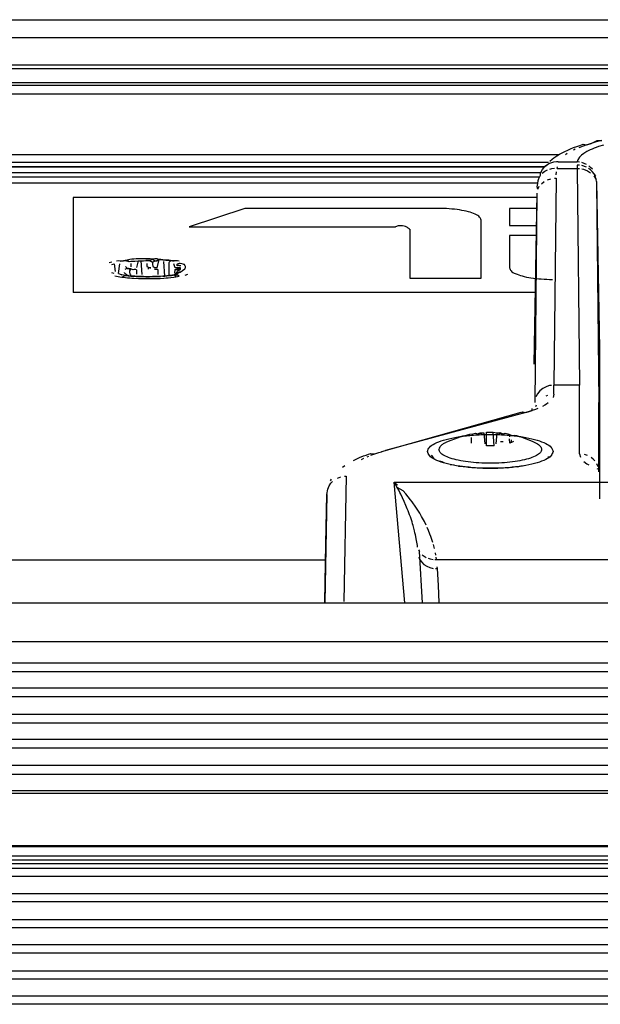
# Model space of a CAD drawing. Header units: millimetres. Extents: x -960 to 506, y 235 to 390.
# Tile 16 of 45: x -308 to -263, y 292 to 369. Entities that reach past the tile are written whole.
import ezdxf

# ---------------------------------------------------------------- set-up
doc = ezdxf.new("R2010")
doc.units = ezdxf.units.MM

# ---------------------------------------------------------------- blocks, each defined once
blk = doc.blocks.new('Linsenschraube_DIN7985-M4x16-4_8-TX20-UKVZ-R2R_1__2', base_point=(-275.394, 334.01))
at = {"color": 7, "linetype": 'Continuous'}
for p, q in [((-272.396, 336.323), (-272.179, 336.409)), ((-272.396, 336.323), (-271.896, 336.401)), ((-272.179, 336.409), (-271.896, 336.401)), ((-271.896, 336.401), (-271.831, 335.548)), ((-271.683, 336.442), (-271.469, 336.448)), ((-271.469, 336.448), (-271.169, 336.444)), ((-271.169, 336.444), (-270.892, 336.401)), ((-270.892, 336.401), (-270.956, 335.548)), ((-270.892, 336.401), (-270.647, 336.412)), ((-270.892, 336.401), (-270.391, 336.323)), ((-270.647, 336.412), (-270.391, 336.323)), ((-274.832, 335.658), (-274.648, 335.741)), ((-274.648, 335.741), (-273.959, 336.015)), ((-273.959, 336.015), (-273.529, 336.154)), ((-273.529, 336.154), (-273.245, 336.226)), ((-273.245, 336.226), (-272.991, 336.282)), ((-272.991, 336.282), (-272.76, 336.327)), ((-272.861, 335.581), (-272.861, 336.021)), ((-272.76, 336.327), (-272.547, 336.364)), ((-272.547, 336.364), (-272.396, 336.323)), ((-270.391, 335.695), (-270.591, 335.686)), ((-270.391, 336.323), (-270.241, 336.364)), ((-270.241, 336.364), (-270.028, 336.327)), ((-270.028, 336.327), (-269.701, 336.187)), ((-269.865, 335.588), (-269.889, 335.931)), ((-269.865, 336.248), (-269.701, 336.187)), ((-269.576, 335.724), (-269.865, 335.588)), ((-269.701, 336.187), (-269.543, 336.226)), ((-269.543, 336.226), (-269.345, 336.179)), ((-269.345, 336.179), (-268.938, 336.053)), ((-268.938, 336.053), (-268.14, 335.741)), ((-268.14, 335.741), (-267.809, 335.585)), ((-271.394, 335.38), (-271.683, 335.394)), ((-271.105, 335.394), (-271.394, 335.38))]:
    blk.add_line(p, q, dxfattribs=at)
at = {"color": 1, "linetype": 'Continuous'}
for p, q in [((-271.683, 335.394), (-271.683, 336.442)), ((-271.105, 335.394), (-271.169, 336.444)), ((-269.865, 335.588), (-269.889, 335.931)), ((-269.865, 336.096), (-269.865, 336.248)), ((-269.733, 335.629), (-269.733, 335.851))]:
    blk.add_line(p, q, dxfattribs=at)
at = {"color": 7, "linetype": 'Continuous'}
for points, knots in [([(-274.832, 335.658), (-274.915, 335.618), (-275.065, 335.545), (-275.232, 335.415), (-275.362, 335.278), (-275.382, 335.168), (-275.394, 335.104)], [0, 0, 0, 0, 0.2748965, 0.4983513, 0.636917, 0.8260546, 0.8260546, 0.8260546, 0.8260546]), ([(-267.809, 335.585), (-267.697, 335.519), (-267.507, 335.408), (-267.349, 335.106), (-267.501, 334.81), (-267.827, 334.598), (-268.306, 334.4), (-268.935, 334.238), (-269.684, 334.113), (-270.517, 334.037), (-271.394, 334.01), (-272.271, 334.037), (-273.105, 334.113), (-273.852, 334.238), (-274.485, 334.4), (-274.954, 334.598), (-275.304, 334.81), (-275.368, 335.018), (-275.394, 335.104)], [0, 0, 0, 0, 0.388599, 0.657236, 0.918629, 1.292915, 1.811958, 2.468202, 3.237559, 4.086808, 4.977307, 5.867806, 6.717055, 7.486413, 8.142657, 8.661701, 9.035987, 9.297381, 9.297381, 9.297381, 9.297381])]:
    blk.add_open_spline(points, degree=3, knots=knots, dxfattribs=at)
blk = doc.blocks.new('Griff_1__3', base_point=(-284.285, 323.004))
at = {"color": 7, "linetype": 'Continuous'}
for p, q in [((-264.898, 358.643), (-264.655, 358.733)), ((-264.655, 358.733), (-264.405, 358.82)), ((-264.405, 358.82), (-264.148, 358.904)), ((-264.148, 358.904), (-263.869, 358.863)), ((-263.869, 358.863), (-263.523, 358.972)), ((-263.523, 358.972), (-263.077, 359.2)), ((-263.077, 359.2), (-262.695, 359.194)), ((-266.443, 357.841), (-266.198, 358.004)), ((-266.198, 358.004), (-265.999, 358.125)), ((-265.999, 358.125), (-265.794, 358.239)), ((-265.794, 358.239), (-265.58, 358.346)), ((-265.58, 358.346), (-265.36, 358.449)), ((-265.36, 358.449), (-265.133, 358.549)), ((-265.133, 358.549), (-264.898, 358.643)), ((-267.33, 356.95), (-267.138, 357.167)), ((-267.138, 357.167), (-266.988, 357.285)), ((-266.753, 357.597), (-266.575, 357.742)), ((-266.575, 357.742), (-266.443, 357.841)), ((-267.624, 356.238), (-267.486, 356.502)), ((-267.49, 356.663), (-267.33, 356.95)), ((-267.486, 356.502), (-267.49, 356.663)), ((-267.73, 355.596), (-267.698, 355.854)), ((-267.695, 355.412), (-267.73, 355.596)), ((-267.698, 355.854), (-267.664, 356.07)), ((-267.664, 356.07), (-267.624, 356.238)), ((-267.759, 355.088), (-268.002, 341.752)), ((-262.894, 342.967), (-262.894, 331.241)), ((-267.537, 339.673), (-267.719, 339.451)), ((-267.308, 339.857), (-267.537, 339.673)), ((-266.995, 340.014), (-267.308, 339.857)), ((-266.772, 340.078), (-266.995, 340.014)), ((-266.634, 340.101), (-266.772, 340.078)), ((-264.438, 340.113), (-266.43, 340.113)), ((-267.719, 339.451), (-267.845, 339.207)), ((-269.02, 337.984), (-279.874, 334.926)), ((-269.02, 337.984), (-268.879, 338.024)), ((-268.879, 338.024), (-268.628, 337.98)), ((-268.628, 337.98), (-268.375, 338.052)), ((-268.375, 338.052), (-268.135, 338.128)), ((-268.135, 338.128), (-268.119, 338.293)), ((-280.246, 334.811), (-280.081, 334.863)), ((-280.081, 334.863), (-279.874, 334.926)), ((-282.056, 334.245), (-281.902, 334.321)), ((-281.902, 334.321), (-281.744, 334.394)), ((-281.744, 334.394), (-281.582, 334.466)), ((-281.582, 334.466), (-281.273, 334.591)), ((-281.273, 334.591), (-281.073, 334.666)), ((-281.073, 334.666), (-280.896, 334.728)), ((-280.896, 334.728), (-280.715, 334.79)), ((-280.715, 334.79), (-280.405, 334.757)), ((-280.405, 334.757), (-280.246, 334.811)), ((-275.803, 334.437), (-275.984, 334.655)), ((-275.152, 334.123), (-275.346, 334.196)), ((-274.991, 334.07), (-275.152, 334.123)), ((-266.696, 334.517), (-266.906, 334.501)), ((-282.908, 333.726), (-282.724, 333.857)), ((-274.221, 333.879), (-274.529, 333.904)), ((-273.558, 333.768), (-273.868, 333.78)), ((-273.17, 333.721), (-273.301, 333.736)), ((-273.037, 333.707), (-273.17, 333.721)), ((-272.902, 333.695), (-273.037, 333.707)), ((-272.687, 333.677), (-272.902, 333.695)), ((-270.019, 333.653), (-272.687, 333.677)), ((-269.818, 333.701), (-270.019, 333.653)), ((-269.684, 333.714), (-269.818, 333.701)), ((-269.552, 333.728), (-269.684, 333.714)), ((-269.422, 333.744), (-269.552, 333.728)), ((-269.005, 333.801), (-269.268, 333.73)), ((-268.799, 333.835), (-269.005, 333.801)), ((-283.863, 332.642), (-283.785, 332.783)), ((-284.134, 331.6), (-284.07, 331.992)), ((-283.958, 332.253), (-283.818, 332.46)), ((-284.204, 327.752), (-284.134, 331.6)), ((-284.285, 323.192), (-284.204, 327.752)), ((-276.668, 323.126), (-276.923, 327.135))]:
    blk.add_line(p, q, dxfattribs=at)
at = {"color": 1, "linetype": 'Continuous'}
for p, q in [((-264.146, 358.768), (-264.499, 358.632)), ((-263.869, 358.863), (-264.146, 358.768)), ((-263.698, 358.919), (-263.869, 358.863)), ((-263.523, 358.972), (-263.698, 358.919)), ((-263.214, 359.061), (-263.523, 358.972)), ((-262.695, 359.194), (-263.214, 359.061)), ((-262.954, 358.725), (-263.131, 358.664)), ((-262.56, 358.847), (-262.954, 358.725)), ((-265.398, 358.181), (-265.534, 358.091)), ((-264.781, 358.511), (-264.913, 358.448)), ((-264.296, 358.044), (-264.444, 357.893)), ((-264.106, 358.19), (-264.296, 358.044)), ((-263.876, 358.333), (-264.106, 358.19)), ((-263.607, 358.47), (-263.876, 358.333)), ((-263.457, 358.536), (-263.607, 358.47)), ((-263.299, 358.601), (-263.457, 358.536)), ((-263.131, 358.664), (-263.299, 358.601)), ((-266.988, 357.285), (-267.138, 357.167)), ((-266.775, 357.405), (-266.988, 357.285)), ((-266.462, 357.505), (-266.775, 357.405)), ((-266.234, 357.532), (-266.462, 357.505)), ((-266.103, 357.532), (-266.234, 357.532)), ((-266.183, 357.026), (-266.167, 357.157)), ((-266.103, 357.532), (-264.622, 357.532)), ((-264.629, 357.287), (-264.627, 357.026)), ((-264.448, 357.277), (-264.629, 357.287)), ((-264.573, 357.694), (-264.622, 357.532)), ((-264.442, 357.519), (-264.622, 357.532)), ((-264.444, 357.893), (-264.573, 357.694)), ((-263.895, 357.12), (-264.262, 357.247)), ((-263.89, 357.339), (-264.256, 357.484)), ((-263.572, 357.106), (-263.724, 357.233)), ((-267.353, 356.652), (-267.135, 356.816)), ((-267.135, 356.816), (-266.938, 356.913)), ((-266.762, 356.972), (-266.599, 357.007)), ((-266.599, 357.007), (-266.386, 357.029)), ((-266.248, 356.525), (-266.225, 356.756)), ((-266.183, 357.026), (-264.627, 357.026)), ((-264.627, 357.026), (-264.438, 340.113)), ((-264.627, 357.026), (-264.446, 357.018)), ((-264.26, 356.991), (-264.128, 356.96)), ((-264.128, 356.96), (-263.814, 356.839)), ((-263.814, 356.839), (-263.575, 356.688)), ((-263.577, 356.91), (-263.729, 357.024)), ((-263.444, 356.778), (-263.577, 356.91)), ((-263.439, 356.961), (-263.572, 357.106)), ((-263.176, 356.449), (-263.444, 356.778)), ((-263.181, 356.313), (-263.333, 356.633)), ((-263.331, 356.44), (-263.143, 356.15)), ((-267.695, 355.412), (-267.583, 355.627)), ((-267.415, 355.827), (-267.196, 355.996)), ((-266.942, 356.126), (-266.668, 356.21)), ((-266.259, 356.254), (-266.43, 340.113)), ((-266.393, 356.25), (-266.259, 356.254)), ((-263.129, 355.991), (-263.143, 356.15)), ((-263.129, 355.991), (-263.143, 356.15)), ((-263.129, 355.991), (-263.128, 355.86)), ((-263.129, 355.991), (-262.894, 342.967)), ((-263.128, 355.86), (-262.938, 338.773)), ((-267.759, 355.088), (-268.002, 341.752)), ((-267.759, 355.088), (-267.932, 338.773)), ((-266.432, 339.418), (-266.43, 340.113)), ((-264.432, 334.763), (-264.438, 340.113)), ((-267.047, 339.291), (-266.91, 339.343)), ((-266.872, 338.732), (-267.005, 338.639)), ((-266.432, 339.418), (-266.49, 339.166)), ((-262.932, 333.344), (-262.938, 338.773)), ((-268.628, 337.98), (-279.559, 335.016)), ((-268.375, 338.052), (-268.628, 337.98)), ((-268.135, 338.128), (-268.375, 338.052)), ((-267.881, 338.216), (-268.135, 338.128)), ((-267.698, 338.287), (-267.881, 338.216)), ((-267.845, 338.458), (-267.789, 338.589)), ((-267.155, 338.547), (-267.32, 338.458)), ((-267.005, 338.639), (-267.155, 338.547)), ((-280.246, 334.811), (-280.081, 334.863)), ((-280.081, 334.863), (-279.874, 334.926)), ((-279.874, 334.926), (-279.738, 334.966)), ((-279.738, 334.966), (-279.559, 335.016)), ((-281.436, 334.323), (-281.258, 334.412)), ((-280.994, 334.531), (-280.854, 334.588)), ((-280.71, 334.645), (-280.56, 334.702)), ((-280.56, 334.702), (-280.405, 334.757)), ((-280.405, 334.757), (-280.246, 334.811)), ((-264.432, 334.763), (-264.37, 334.502)), ((-264.11, 334.174), (-263.862, 333.986)), ((-263.815, 334.635), (-264.054, 334.716)), ((-263.381, 334.349), (-263.532, 334.474)), ((-263.248, 334.205), (-263.381, 334.349)), ((-263.862, 333.986), (-263.713, 333.894)), ((-263.093, 333.604), (-262.955, 333.552)), ((-262.998, 333.741), (-263.092, 333.969)), ((-283.818, 332.46), (-283.685, 332.604)), ((-283.316, 332.859), (-283.043, 332.962)), ((-282.634, 333.016), (-282.807, 323.24)), ((-282.768, 333.011), (-282.634, 333.016)), ((-278.886, 332.554), (-133.402, 332.554)), ((-278.046, 323.126), (-278.886, 332.554)), ((-278.648, 332.132), (-278.886, 332.554)), ((-278.626, 332.312), (-278.886, 332.554)), ((-284.07, 331.992), (-283.958, 332.253)), ((-283.958, 332.253), (-283.818, 332.46)), ((-278.534, 331.92), (-278.648, 332.132)), ((-278.198, 331.876), (-278.648, 332.132)), ((-278.439, 331.736), (-278.534, 331.92)), ((-277.981, 331.631), (-278.198, 331.876)), ((-284.134, 331.6), (-284.285, 323.192)), ((-278.371, 331.601), (-278.439, 331.736)), ((-278.235, 331.321), (-278.371, 331.601)), ((-278.101, 331.032), (-278.235, 331.321)), ((-277.971, 330.735), (-278.101, 331.032)), ((-277.605, 331.169), (-277.981, 331.631)), ((-277.482, 331.006), (-277.605, 331.169)), ((-277.866, 330.48), (-277.971, 330.735)), ((-277.804, 330.323), (-277.866, 330.48)), ((-277.743, 330.164), (-277.804, 330.323)), ((-277.202, 330.61), (-277.482, 331.006)), ((-277.046, 330.371), (-277.202, 330.61)), ((-276.894, 330.124), (-277.046, 330.371)), ((-277.683, 330.002), (-277.743, 330.164)), ((-277.625, 329.838), (-277.683, 330.002)), ((-277.497, 329.449), (-277.625, 329.838)), ((-276.747, 329.869), (-276.894, 330.124)), ((-276.604, 329.606), (-276.747, 329.869)), ((-276.534, 329.471), (-276.604, 329.606)), ((-277.449, 329.295), (-277.497, 329.449)), ((-277.41, 329.159), (-277.449, 329.295)), ((-277.299, 328.748), (-277.41, 329.159)), ((-277.266, 328.61), (-277.299, 328.748)), ((-276.4, 329.195), (-276.534, 329.471)), ((-276.21, 328.767), (-276.32, 329.021)), ((-276.103, 328.499), (-276.21, 328.767)), ((-277.227, 328.441), (-277.266, 328.61)), ((-277.14, 328.007), (-277.227, 328.441)), ((-277.098, 327.751), (-277.14, 328.007)), ((-276.037, 328.319), (-276.103, 328.499)), ((-275.983, 328.166), (-276.037, 328.319)), ((-275.882, 327.854), (-275.983, 328.166)), ((-277.079, 327.621), (-277.098, 327.751)), ((-277.062, 327.49), (-277.079, 327.621)), ((-276.998, 327.279), (-276.923, 327.135)), ((-275.748, 327.369), (-275.835, 327.694)), ((-276.974, 326.715), (-276.902, 326.535)), ((-276.902, 326.535), (-276.761, 326.323)), ((-276.702, 326.878), (-276.56, 326.771)), ((-276.56, 326.771), (-276.4, 326.681)), ((-276.227, 326.61), (-276.088, 326.569)), ((-276.088, 326.569), (-275.853, 326.529)), ((-275.717, 326.52), (-275.583, 326.522)), ((-275.64, 326.867), (-275.674, 327.039)), ((-275.583, 326.522), (-275.61, 326.695)), ((-275.583, 326.522), (-212.763, 326.522)), ((-276.761, 326.323), (-276.567, 326.135)), ((-276.567, 326.135), (-276.348, 325.995)), ((-276.348, 325.995), (-276.102, 325.891)), ((-276.102, 325.891), (-275.837, 325.827)), ((-275.674, 325.809), (-275.515, 325.805)), ((-275.515, 325.805), (-275.524, 325.95)), ((-275.444, 324.486), (-275.515, 325.805)), ((-275.373, 323.166), (-275.444, 324.486))]:
    blk.add_line(p, q, dxfattribs=at)
blk.add_open_spline([(-266.504, 334.944), (-266.542, 335.057), (-266.636, 335.337), (-267.13, 335.606), (-267.784, 335.859), (-268.664, 336.058), (-269.689, 336.2), (-270.815, 336.273), (-271.973, 336.273), (-273.098, 336.2), (-274.126, 336.058), (-274.999, 335.859), (-275.669, 335.606), (-276.126, 335.337), (-276.347, 334.944), (-276.126, 334.55), (-275.669, 334.281), (-274.999, 334.028), (-274.126, 333.83), (-273.098, 333.687), (-271.973, 333.614), (-270.815, 333.614), (-269.689, 333.687), (-268.664, 333.83), (-267.784, 334.028), (-267.13, 334.281), (-266.636, 334.55), (-266.542, 334.831), (-266.504, 334.944)], degree=3, knots=[0, 0, 0, 0, 0.347701, 0.861568, 1.581007, 2.488425, 3.542681, 4.689736, 5.868491, 7.015547, 8.069802, 8.977221, 9.696659, 10.210527, 10.558227, 10.905928, 11.419796, 12.139233, 13.046653, 14.100907, 15.247964, 16.426718, 17.573774, 18.628029, 19.535448, 20.254886, 20.768754, 21.116454, 21.116454, 21.116454, 21.116454], dxfattribs=at)
blk = doc.blocks.new('Skypanel-Logo-groß__4', base_point=(-303.919, 347.333))
at = {"color": 7, "linetype": 'Continuous'}
for p, q in [((-267.765, 354.744), (-303.919, 354.744)), ((-303.919, 354.744), (-303.919, 347.333)), ((-290.536, 353.902), (-294.878, 352.468)), ((-275.453, 353.902), (-290.536, 353.902)), ((-267.78, 353.902), (-269.893, 353.902)), ((-269.893, 353.902), (-269.893, 352.575)), ((-272.117, 348.473), (-272.117, 352.997)), ((-269.893, 352.575), (-267.805, 352.575)), ((-269.893, 352.575), (-267.805, 352.575)), ((-294.878, 352.468), (-278.789, 352.468)), ((-294.878, 352.468), (-278.789, 352.468)), ((-277.677, 352.273), (-277.677, 348.473)), ((-269.893, 351.791), (-269.893, 349.271)), ((-267.819, 351.791), (-269.893, 351.791)), ((-300.891, 349.718), (-301.098, 349.662)), ((-300.904, 349.53), (-300.708, 349.582)), ((-300.904, 349.53), (-300.708, 349.582)), ((-300.708, 349.582), (-300.646, 348.974)), ((-300.401, 349.816), (-300.533, 349.793)), ((-300.246, 349.781), (-300.401, 349.816)), ((-300.364, 348.834), (-300.261, 349.585)), ((-300.246, 349.781), (-299.984, 349.821)), ((-299.984, 349.821), (-300.246, 349.781)), ((-299.984, 349.821), (-299.846, 349.838)), ((-299.846, 349.838), (-299.984, 349.821)), ((-299.846, 349.838), (-299.703, 349.855)), ((-299.703, 349.855), (-299.846, 349.838)), ((-299.846, 349.838), (-299.556, 349.763)), ((-299.505, 349.925), (-299.703, 349.855)), ((-299.703, 349.855), (-299.556, 349.763)), ((-299.556, 349.763), (-299.405, 349.776)), ((-299.556, 349.763), (-299.405, 349.776)), ((-299.34, 349.938), (-299.505, 349.925)), ((-299.408, 349.611), (-299.408, 349.355)), ((-299.405, 349.776), (-299.25, 349.789)), ((-299.405, 349.776), (-299.25, 349.789)), ((-299.17, 349.949), (-299.34, 349.938)), ((-299.25, 349.789), (-299.092, 349.799)), ((-299.25, 349.789), (-299.092, 349.799)), ((-298.997, 349.959), (-299.17, 349.949)), ((-299.092, 349.799), (-298.837, 349.813)), ((-299.092, 349.799), (-298.837, 349.813)), ((-298.82, 349.967), (-298.997, 349.959)), ((-298.837, 349.813), (-298.967, 349.293)), ((-298.837, 349.813), (-298.598, 349.822)), ((-298.837, 349.813), (-298.598, 349.822)), ((-298.639, 349.973), (-298.82, 349.967)), ((-298.455, 349.978), (-298.639, 349.973)), ((-298.598, 349.822), (-298.427, 349.826)), ((-298.598, 349.822), (-298.427, 349.826)), ((-298.533, 348.735), (-298.598, 349.822)), ((-298.269, 349.981), (-298.455, 349.978)), ((-298.427, 349.826), (-298.254, 349.829)), ((-298.427, 349.826), (-298.254, 349.829)), ((-298.079, 349.982), (-298.269, 349.981)), ((-298.254, 349.829), (-297.968, 349.83)), ((-298.254, 349.829), (-297.968, 349.83)), ((-298.175, 349.614), (-298.175, 349.383)), ((-297.896, 349.981), (-298.079, 349.982)), ((-297.968, 349.83), (-297.731, 349.933)), ((-297.968, 349.83), (-297.724, 349.707)), ((-297.731, 349.933), (-297.896, 349.981)), ((-297.536, 349.974), (-297.731, 349.933)), ((-297.731, 349.933), (-297.526, 349.821)), ((-297.724, 349.707), (-297.526, 349.821)), ((-297.36, 349.967), (-297.536, 349.974)), ((-297.526, 349.821), (-297.393, 349.816)), ((-297.526, 349.821), (-297.393, 349.816)), ((-297.228, 349.916), (-297.398, 349.271)), ((-297.393, 349.816), (-297.228, 349.916)), ((-297.228, 349.916), (-297.36, 349.967)), ((-297.228, 349.916), (-297.066, 349.906)), ((-297.066, 349.906), (-297.228, 349.916)), ((-297.066, 349.906), (-296.908, 349.896)), ((-296.908, 349.896), (-297.066, 349.906)), ((-296.908, 349.896), (-296.695, 349.878)), ((-296.695, 349.878), (-296.908, 349.896)), ((-296.753, 348.629), (-296.84, 349.765)), ((-296.695, 349.878), (-296.455, 349.855)), ((-296.455, 349.855), (-296.695, 349.878)), ((-296.462, 349.67), (-296.455, 348.657)), ((-296.455, 349.855), (-296.313, 349.838)), ((-296.174, 349.821), (-296.455, 349.855)), ((-296.313, 349.838), (-296.174, 349.821)), ((-296.174, 349.821), (-296.041, 349.802)), ((-296.041, 349.802), (-296.174, 349.821)), ((-295.96, 349.275), (-296.056, 349.57)), ((-295.788, 349.817), (-296.041, 349.802)), ((-295.655, 349.795), (-295.788, 349.817)), ((-300.708, 348.823), (-300.904, 348.875)), ((-299.984, 348.691), (-300.117, 348.71)), ((-299.846, 348.674), (-299.984, 348.691)), ((-298.96, 349.121), (-298.96, 348.778)), ((-297.398, 349.271), (-297.529, 349.271)), ((-297.302, 349.125), (-297.302, 348.737)), ((-296.455, 348.657), (-296.174, 348.691)), ((-296.174, 348.691), (-296.313, 348.674)), ((-296.041, 348.71), (-296.174, 348.691)), ((-296.174, 348.691), (-296.041, 348.71)), ((-295.849, 348.81), (-296.041, 348.71)), ((-296.041, 348.71), (-295.91, 348.563)), ((-295.987, 348.864), (-295.96, 349.132)), ((-295.533, 349.275), (-295.96, 349.275)), ((-295.96, 349.132), (-295.533, 349.275)), ((-295.96, 349.132), (-295.533, 349.132)), ((-295.91, 348.563), (-295.849, 348.81)), ((-295.849, 348.81), (-295.641, 348.607)), ((-295.172, 348.708), (-294.976, 348.766)), ((-295.172, 348.708), (-294.976, 348.766)), ((-300.658, 348.636), (-300.401, 348.589)), ((-300.658, 348.636), (-300.401, 348.589)), ((-300.401, 348.589), (-300.265, 348.567)), ((-300.401, 348.589), (-300.265, 348.567)), ((-300.265, 348.567), (-300.123, 348.547)), ((-300.265, 348.567), (-300.123, 348.547)), ((-300.123, 348.547), (-299.846, 348.674)), ((-300.123, 348.547), (-299.975, 348.528)), ((-299.975, 348.528), (-299.667, 348.495)), ((-299.621, 348.649), (-299.846, 348.674)), ((-299.846, 348.674), (-299.621, 348.649)), ((-299.667, 348.495), (-299.505, 348.48)), ((-299.405, 348.629), (-299.621, 348.649)), ((-299.621, 348.649), (-299.405, 348.629)), ((-299.505, 348.48), (-299.34, 348.467)), ((-299.25, 348.616), (-299.405, 348.629)), ((-299.405, 348.629), (-299.092, 348.606)), ((-299.34, 348.467), (-299.17, 348.456)), ((-299.092, 348.606), (-299.25, 348.616)), ((-299.17, 348.456), (-298.82, 348.438)), ((-298.837, 348.592), (-299.092, 348.606)), ((-299.092, 348.606), (-298.837, 348.592)), ((-298.598, 348.583), (-298.837, 348.592)), ((-298.837, 348.592), (-298.598, 348.583)), ((-298.82, 348.438), (-298.549, 348.429)), ((-298.427, 348.579), (-298.598, 348.583)), ((-298.598, 348.583), (-298.254, 348.576)), ((-298.549, 348.429), (-298.269, 348.424)), ((-298.254, 348.576), (-298.427, 348.579)), ((-298.269, 348.424), (-298.079, 348.423)), ((-297.968, 348.575), (-298.254, 348.576)), ((-298.254, 348.576), (-297.968, 348.575)), ((-298.079, 348.423), (-297.893, 348.424)), ((-297.968, 348.575), (-297.56, 348.583)), ((-297.731, 348.579), (-297.968, 348.575)), ((-297.893, 348.424), (-297.592, 348.429)), ((-297.56, 348.583), (-297.731, 348.579)), ((-297.592, 348.429), (-297.349, 348.437)), ((-297.393, 348.589), (-297.56, 348.583)), ((-297.56, 348.583), (-297.393, 348.589)), ((-297.1, 348.604), (-297.393, 348.589)), ((-297.393, 348.589), (-297.1, 348.604)), ((-297.349, 348.437), (-297.125, 348.448)), ((-297.125, 348.448), (-296.833, 348.466)), ((-296.908, 348.616), (-297.1, 348.604)), ((-296.908, 348.616), (-297.1, 348.604)), ((-296.753, 348.629), (-296.908, 348.616)), ((-296.908, 348.616), (-296.753, 348.629)), ((-296.833, 348.466), (-296.669, 348.478)), ((-296.602, 348.642), (-296.753, 348.629)), ((-296.753, 348.629), (-296.602, 348.642)), ((-296.669, 348.478), (-296.508, 348.492)), ((-296.455, 348.657), (-296.602, 348.642)), ((-296.602, 348.642), (-296.455, 348.657)), ((-296.508, 348.492), (-296.302, 348.513)), ((-296.313, 348.674), (-296.455, 348.657)), ((-296.302, 348.513), (-296.052, 348.543)), ((-296.052, 348.543), (-295.91, 348.563)), ((-295.91, 348.563), (-295.772, 348.584)), ((-295.772, 348.584), (-295.641, 348.607)), ((-277.677, 348.473), (-272.117, 348.473)), ((-277.677, 348.473), (-272.117, 348.473)), ((-267.9, 347.333), (-303.919, 347.333)), ((-267.9, 347.333), (-303.919, 347.333))]:
    blk.add_line(p, q, dxfattribs=at)
for points, knots in [([(-272.117, 352.997), (-272.148, 353.081), (-272.226, 353.293), (-272.619, 353.483), (-273.133, 353.664), (-273.819, 353.796), (-274.607, 353.885), (-275.165, 353.896), (-275.453, 353.902)], [0, 0, 0, 0, 0.260313, 0.658692, 1.22103, 1.926799, 2.736509, 3.600553, 3.600553, 3.600553, 3.600553]), ([(-277.677, 352.273), (-277.682, 352.278), (-277.724, 352.31), (-277.821, 352.394), (-278, 352.494), (-278.242, 352.538), (-278.515, 352.574), (-278.695, 352.505), (-278.789, 352.468)], [0, 0, 0, 0, 0.019713, 0.157703, 0.38449, 0.624296, 0.893035, 1.192701, 1.192701, 1.192701, 1.192701]), ([(-277.677, 352.273), (-277.682, 352.278), (-277.724, 352.31), (-277.821, 352.394), (-278, 352.494), (-278.242, 352.538), (-278.515, 352.574), (-278.695, 352.505), (-278.789, 352.468)], [0, 0, 0, 0, 0.019713, 0.157703, 0.38449, 0.624296, 0.893035, 1.192701, 1.192701, 1.192701, 1.192701]), ([(-297.724, 349.707), (-297.724, 349.7), (-297.723, 349.64), (-297.721, 349.581), (-297.72, 349.529)], [0, 0, 0, 0, 0.0222657, 0.1781254, 0.1781254, 0.1781254, 0.1781254]), ([(-297.066, 349.906), (-297.121, 349.91), (-297.24, 349.919), (-297.34, 349.852), (-297.393, 349.816)], [0, 0, 0, 0, 0.1621082, 0.3476059, 0.3476059, 0.3476059, 0.3476059]), ([(-296.174, 349.821), (-296.204, 349.818), (-296.316, 349.81), (-296.4, 349.729), (-296.462, 349.67)], [0, 0, 0, 0, 0.088588, 0.3313797, 0.3313797, 0.3313797, 0.3313797]), ([(-295.56, 349.611), (-295.591, 349.606), (-295.671, 349.592), (-295.777, 349.556), (-295.836, 349.502), (-295.859, 349.484), (-295.862, 349.482)], [0, 0, 0, 0, 0.0932276, 0.2469148, 0.3226752, 0.3334981, 0.3334981, 0.3334981, 0.3334981]), ([(-295.862, 349.482), (-295.856, 349.481), (-295.809, 349.468), (-295.761, 349.456), (-295.72, 349.445)], [0, 0, 0, 0, 0.0183236, 0.1465891, 0.1465891, 0.1465891, 0.1465891]), ([(-295.862, 349.482), (-295.859, 349.481), (-295.835, 349.475), (-295.791, 349.464), (-295.747, 349.452), (-295.723, 349.446), (-295.72, 349.445)], [0, 0, 0, 0, 0.0091618, 0.0732945, 0.1374273, 0.1465891, 0.1465891, 0.1465891, 0.1465891]), ([(-295.156, 349.317), (-295.159, 349.345), (-295.167, 349.418), (-295.225, 349.523), (-295.379, 349.57), (-295.486, 349.594), (-295.56, 349.611)], [0, 0, 0, 0, 0.0864449, 0.2207661, 0.3255193, 0.5539973, 0.5539973, 0.5539973, 0.5539973]), ([(-299.933, 348.895), (-299.927, 348.89), (-299.875, 348.849), (-299.756, 348.746), (-299.58, 348.658), (-299.448, 348.636), (-299.405, 348.629)], [0, 0, 0, 0, 0.0248922, 0.1991378, 0.4707073, 0.6005685, 0.6005685, 0.6005685, 0.6005685]), ([(-299.4, 349.178), (-299.49, 349.196), (-299.653, 349.228), (-299.806, 349.168), (-299.873, 349.141)], [0, 0, 0, 0, 0.2690159, 0.4834581, 0.4834581, 0.4834581, 0.4834581]), ([(-299.828, 349.369), (-299.824, 349.366), (-299.8, 349.34), (-299.753, 349.293), (-299.706, 349.246), (-299.682, 349.221), (-299.678, 349.217)], [0, 0, 0, 0, 0.0132737, 0.1061898, 0.1991058, 0.2123796, 0.2123796, 0.2123796, 0.2123796]), ([(-299.527, 349.04), (-299.527, 349.001), (-299.527, 348.956), (-299.526, 348.911), (-299.526, 348.905)], [0, 0, 0, 0, 0.117946, 0.1347955, 0.1347955, 0.1347955, 0.1347955]), ([(-299.4, 349.178), (-299.446, 349.136), (-299.526, 349.061), (-299.526, 348.952), (-299.526, 348.905)], [0, 0, 0, 0, 0.1764378, 0.3124937, 0.3124937, 0.3124937, 0.3124937]), ([(-299.526, 348.905), (-299.495, 348.842), (-299.45, 348.752), (-299.416, 348.657), (-299.405, 348.629)], [0, 0, 0, 0, 0.2103447, 0.3022463, 0.3022463, 0.3022463, 0.3022463]), ([(-299.245, 349.123), (-299.29, 349.139), (-299.342, 349.157), (-299.394, 349.176), (-299.4, 349.178)], [0, 0, 0, 0, 0.1439226, 0.1644829, 0.1644829, 0.1644829, 0.1644829]), ([(-299.245, 349.123), (-299.29, 349.139), (-299.342, 349.157), (-299.394, 349.176), (-299.4, 349.178)], [0, 0, 0, 0, 0.1439226, 0.1644829, 0.1644829, 0.1644829, 0.1644829]), ([(-299.094, 349.132), (-299.138, 349.129), (-299.188, 349.126), (-299.239, 349.124), (-299.245, 349.123)], [0, 0, 0, 0, 0.1327288, 0.1516901, 0.1516901, 0.1516901, 0.1516901]), ([(-299.094, 349.132), (-299.138, 349.129), (-299.188, 349.126), (-299.239, 349.124), (-299.245, 349.123)], [0, 0, 0, 0, 0.1327288, 0.1516901, 0.1516901, 0.1516901, 0.1516901]), ([(-298.96, 349.121), (-298.965, 349.121), (-299.01, 349.125), (-299.055, 349.129), (-299.094, 349.132)], [0, 0, 0, 0, 0.0167798, 0.1342385, 0.1342385, 0.1342385, 0.1342385]), ([(-298.96, 349.121), (-298.965, 349.121), (-299.01, 349.125), (-299.055, 349.129), (-299.094, 349.132)], [0, 0, 0, 0, 0.0167798, 0.1342385, 0.1342385, 0.1342385, 0.1342385]), ([(-298.175, 349.383), (-298.137, 349.361), (-298.094, 349.336), (-298.05, 349.311), (-298.045, 349.308)], [0, 0, 0, 0, 0.1318525, 0.1506886, 0.1506886, 0.1506886, 0.1506886]), ([(-297.868, 349.267), (-297.9, 349.272), (-297.987, 349.286), (-298.043, 349.214), (-298.079, 349.168)], [0, 0, 0, 0, 0.0928285, 0.2492442, 0.2492442, 0.2492442, 0.2492442]), ([(-297.694, 349.389), (-297.687, 349.384), (-297.632, 349.345), (-297.577, 349.305), (-297.529, 349.271)], [0, 0, 0, 0, 0.0253786, 0.2030287, 0.2030287, 0.2030287, 0.2030287]), ([(-297.302, 349.125), (-297.326, 349.126), (-297.393, 349.131), (-297.479, 349.134), (-297.542, 349.129), (-297.565, 349.128), (-297.568, 349.128)], [0, 0, 0, 0, 0.0743298, 0.1989414, 0.2578572, 0.2662738, 0.2662738, 0.2662738, 0.2662738]), ([(-297.302, 349.125), (-297.326, 349.126), (-297.393, 349.131), (-297.479, 349.134), (-297.542, 349.129), (-297.565, 349.128), (-297.568, 349.128)], [0, 0, 0, 0, 0.0743298, 0.1989414, 0.2578572, 0.2662738, 0.2662738, 0.2662738, 0.2662738]), ([(-296.455, 348.657), (-296.388, 348.666), (-296.272, 348.682), (-296.1, 348.694), (-295.967, 348.751), (-295.883, 348.793), (-295.849, 348.81)], [0, 0, 0, 0, 0.2037413, 0.3503701, 0.5153505, 0.6314748, 0.6314748, 0.6314748, 0.6314748]), ([(-295.987, 348.864), (-295.817, 348.893), (-295.534, 348.94), (-295.305, 349.108), (-295.213, 349.176)], [0, 0, 0, 0, 0.5067932, 0.8439323, 0.8439323, 0.8439323, 0.8439323]), ([(-295.849, 348.81), (-295.722, 348.863), (-295.495, 348.959), (-295.3, 349.109), (-295.213, 349.176)], [0, 0, 0, 0, 0.4092294, 0.7358828, 0.7358828, 0.7358828, 0.7358828]), ([(-295.849, 348.81), (-295.84, 348.868), (-295.814, 349.036), (-295.644, 349.094), (-295.533, 349.132)], [0, 0, 0, 0, 0.1680795, 0.4831169, 0.4831169, 0.4831169, 0.4831169]), ([(-295.505, 349.42), (-295.51, 349.421), (-295.546, 349.425), (-295.613, 349.433), (-295.68, 349.44), (-295.716, 349.445), (-295.72, 349.445)], [0, 0, 0, 0, 0.0135007, 0.1080053, 0.2025099, 0.2160106, 0.2160106, 0.2160106, 0.2160106]), ([(-295.505, 349.42), (-295.51, 349.421), (-295.546, 349.425), (-295.613, 349.433), (-295.68, 349.44), (-295.716, 349.445), (-295.72, 349.445)], [0, 0, 0, 0, 0.0135007, 0.1080053, 0.2025099, 0.2160106, 0.2160106, 0.2160106, 0.2160106]), ([(-295.213, 349.176), (-295.197, 349.217), (-295.177, 349.264), (-295.158, 349.311), (-295.156, 349.317)], [0, 0, 0, 0, 0.1334637, 0.1525299, 0.1525299, 0.1525299, 0.1525299]), ([(-269.893, 349.271), (-269.862, 349.187), (-269.783, 348.975), (-269.391, 348.785), (-268.877, 348.604), (-268.19, 348.472), (-267.403, 348.383), (-266.845, 348.372), (-266.556, 348.366)], [0, 0, 0, 0, 0.260313, 0.658692, 1.22103, 1.926799, 2.736509, 3.600553, 3.600553, 3.600553, 3.600553]), ([(-269.893, 349.271), (-269.862, 349.187), (-269.783, 348.975), (-269.391, 348.785), (-268.877, 348.604), (-268.19, 348.472), (-267.403, 348.383), (-266.845, 348.372), (-266.556, 348.366)], [0, 0, 0, 0, 0.260313, 0.658692, 1.22103, 1.926799, 2.736509, 3.600553, 3.600553, 3.600553, 3.600553]), ([(-299.846, 348.674), (-299.836, 348.673), (-299.761, 348.664), (-299.686, 348.656), (-299.621, 348.649)], [0, 0, 0, 0, 0.0282822, 0.226258, 0.226258, 0.226258, 0.226258]), ([(-299.405, 348.629), (-299.323, 348.622), (-299.134, 348.608), (-298.944, 348.598), (-298.837, 348.592)], [0, 0, 0, 0, 0.2470535, 0.5694733, 0.5694733, 0.5694733, 0.5694733]), ([(-298.837, 348.592), (-298.79, 348.59), (-298.653, 348.585), (-298.517, 348.581), (-298.427, 348.579)], [0, 0, 0, 0, 0.1408689, 0.4096286, 0.4096286, 0.4096286, 0.4096286]), ([(-297.56, 348.583), (-297.511, 348.585), (-297.455, 348.587), (-297.4, 348.589), (-297.393, 348.589)], [0, 0, 0, 0, 0.1468792, 0.167862, 0.167862, 0.167862, 0.167862])]:
    blk.add_open_spline(points, degree=3, knots=knots, dxfattribs=at)
for points in [[(-297.968, 349.83), (-298.015, 349.829), (-298.111, 349.829), (-298.207, 349.829), (-298.254, 349.829)], [(-297.724, 349.707), (-297.765, 349.728), (-297.846, 349.768), (-297.927, 349.809), (-297.968, 349.83)], [(-297.72, 349.529), (-297.715, 349.506), (-297.707, 349.459), (-297.698, 349.412), (-297.694, 349.389)], [(-296.908, 349.896), (-296.934, 349.897), (-296.987, 349.901), (-297.04, 349.905), (-297.066, 349.906)], [(-300.364, 348.834), (-300.323, 348.814), (-300.241, 348.772), (-300.158, 348.731), (-300.117, 348.71)], [(-299.678, 349.217), (-299.632, 349.211), (-299.539, 349.198), (-299.447, 349.184), (-299.4, 349.178)], [(-299.4, 349.178), (-299.421, 349.155), (-299.463, 349.109), (-299.506, 349.063), (-299.527, 349.04)], [(-298.045, 349.308), (-298.015, 349.301), (-297.956, 349.288), (-297.897, 349.274), (-297.868, 349.267)], [(-295.533, 349.132), (-295.533, 349.156), (-295.533, 349.203), (-295.533, 349.251), (-295.533, 349.275)], [(-296.908, 348.616), (-296.882, 348.618), (-296.83, 348.623), (-296.779, 348.627), (-296.753, 348.629)]]:
    blk.add_open_spline(points, degree=3, dxfattribs=at)
blk = doc.blocks.new('Gehaeuseblech-oben-S120__20', base_point=(-821.224, 264.818))
at = {"color": 1, "linetype": 'Continuous'}
blk.add_line((-284.226, 326.465), (-816.806, 326.465), dxfattribs=at)
blk = doc.blocks.new('Fuehrung-S120__22', base_point=(-777.144, 355.868))
at = {"color": 7, "linetype": 'Continuous'}
for p, q in [((-540.438, 368.623), (-211.826, 368.623)), ((-777.144, 363.733), (364.856, 363.733)), ((-267.696, 355.868), (-777.144, 355.868))]:
    blk.add_line(p, q, dxfattribs=at)
at = {"color": 1, "linetype": 'Continuous'}
for p, q in [((364.856, 367.221), (-777.144, 367.221)), ((364.856, 365.074), (-777.144, 365.074)), ((364.856, 364.785), (-777.144, 364.785)), ((-777.144, 363.733), (364.856, 363.733)), ((364.856, 363.489), (-777.144, 363.489)), ((-777.144, 357.143), (-267.187, 357.143)), ((-777.144, 356.716), (-267.463, 356.716)), ((-777.144, 356.369), (-267.59, 356.369))]:
    blk.add_line(p, q, dxfattribs=at)
blk = doc.blocks.new('Dekorleiste-S120_1__26', base_point=(-777.144, 357.158))
at = {"color": 1, "linetype": 'Continuous'}
for p, q in [((-777.144, 362.835), (364.856, 362.835)), ((-777.144, 358.1), (-266.041, 358.1)), ((-777.144, 357.505), (-266.853, 357.505)), ((-267.175, 357.158), (-777.144, 357.158))]:
    blk.add_line(p, q, dxfattribs=at)
at = {"color": 7, "linetype": 'Continuous'}
blk.add_line((-777.144, 362.835), (364.856, 362.835), dxfattribs=at)
blk = doc.blocks.new('Gehaeuse-kpl_-S120__46', base_point=(-877.344, 235.315))
for name, p in [('Fuehrung-S120__22', (-777.144, 355.868)), ('Dekorleiste-S120_1__26', (-777.144, 357.158)), ('Gehaeuseblech-oben-S120__20', (-821.224, 264.818))]:
    blk.add_blockref(name, p)
blk = doc.blocks.new('Haltebuegel__47', base_point=(-902.62, 286.831))
at = {"color": 7, "linetype": 'Continuous'}
for p, q in [((-806.62, 323.126), (-219.201, 323.126)), ((-337.544, 303.079), (-226.106, 303.079))]:
    blk.add_line(p, q, dxfattribs=at)
at = {"color": 1, "linetype": 'Continuous'}
for p, q in [((-806.62, 320.129), (-222.44, 320.129)), ((-223.804, 318.437), (-806.62, 318.437)), ((-806.62, 317.783), (-224.265, 317.783)), ((-225.082, 316.475), (-806.62, 316.475)), ((-806.62, 315.821), (-225.445, 315.821)), ((-226.128, 314.437), (-806.62, 314.437)), ((-806.62, 313.783), (-226.413, 313.783)), ((-226.904, 312.475), (-806.62, 312.475)), ((-806.62, 311.821), (-227.116, 311.821)), ((-226.861, 310.437), (-806.62, 310.437)), ((-806.62, 309.783), (-226.16, 309.783)), ((-224.761, 308.475), (-339.018, 308.475)), ((-225.712, 303.375), (-337.364, 303.375)), ((-226.504, 302.779), (-337.766, 302.779)), ((-338.088, 302.437), (-226.958, 302.437)), ((-227.826, 301.783), (-339.052, 301.783)), ((-806.62, 300.475), (-227.62, 300.475)), ((-227.472, 299.821), (-806.62, 299.821)), ((-806.62, 298.437), (-227.085, 298.437)), ((-226.868, 297.783), (-806.62, 297.783)), ((-806.62, 296.475), (-226.367, 296.475)), ((-226.08, 295.821), (-806.62, 295.821)), ((-806.62, 294.437), (-225.387, 294.437)), ((-225.019, 293.783), (-806.62, 293.783)), ((-806.62, 292.475), (-224.189, 292.475)), ((-223.724, 291.821), (-806.62, 291.821))]:
    blk.add_line(p, q, dxfattribs=at)
blk = doc.blocks.new('Tragblech__53', base_point=(-802.62, 301.405))
at = {"color": 7, "linetype": 'Continuous'}
for p, q in [((-770.888, 308.259), (-225.438, 308.284)), ((-330.12, 304.125), (-224.751, 304.125))]:
    blk.add_line(p, q, dxfattribs=at)
at = {"color": 1, "linetype": 'Continuous'}
blk.add_line((-225.438, 304.184), (-770.888, 304.159), dxfattribs=at)
blk = doc.blocks.new('Tragblech-geschweisst__56', base_point=(-802.62, 282.586))
blk.add_blockref('Tragblech__53', (-802.62, 301.405))
blk = doc.blocks.new('Haltebuegel-MAN-S120__69', base_point=(-960.383, 261.681))
for name, p in [('Tragblech-geschweisst__56', (-802.62, 282.586)), ('Haltebuegel__47', (-902.62, 286.831))]:
    blk.add_blockref(name, p)
blk = doc.blocks.new('S120_1__70', base_point=(-960.383, 235.315))
for name, p in [('Haltebuegel-MAN-S120__69', (-960.383, 261.681)), ('Gehaeuse-kpl_-S120__46', (-877.344, 235.315)), ('Griff_1__3', (-284.285, 323.004)), ('Skypanel-Logo-groß__4', (-303.919, 347.333)), ('Linsenschraube_DIN7985-M4x16-4_8-TX20-UKVZ-R2R_1__2', (-275.394, 334.01))]:
    blk.add_blockref(name, p)
blk = doc.blocks.new('Drfsicht1', base_point=(-227, 359))
blk.add_blockref('S120_1__70', (-960.383, 235.315))

msp = doc.modelspace()

# ---------------------------------------------------------------- block references
msp.add_blockref('Drfsicht1', (-227, 359))

doc.saveas('drawing.dxf')
